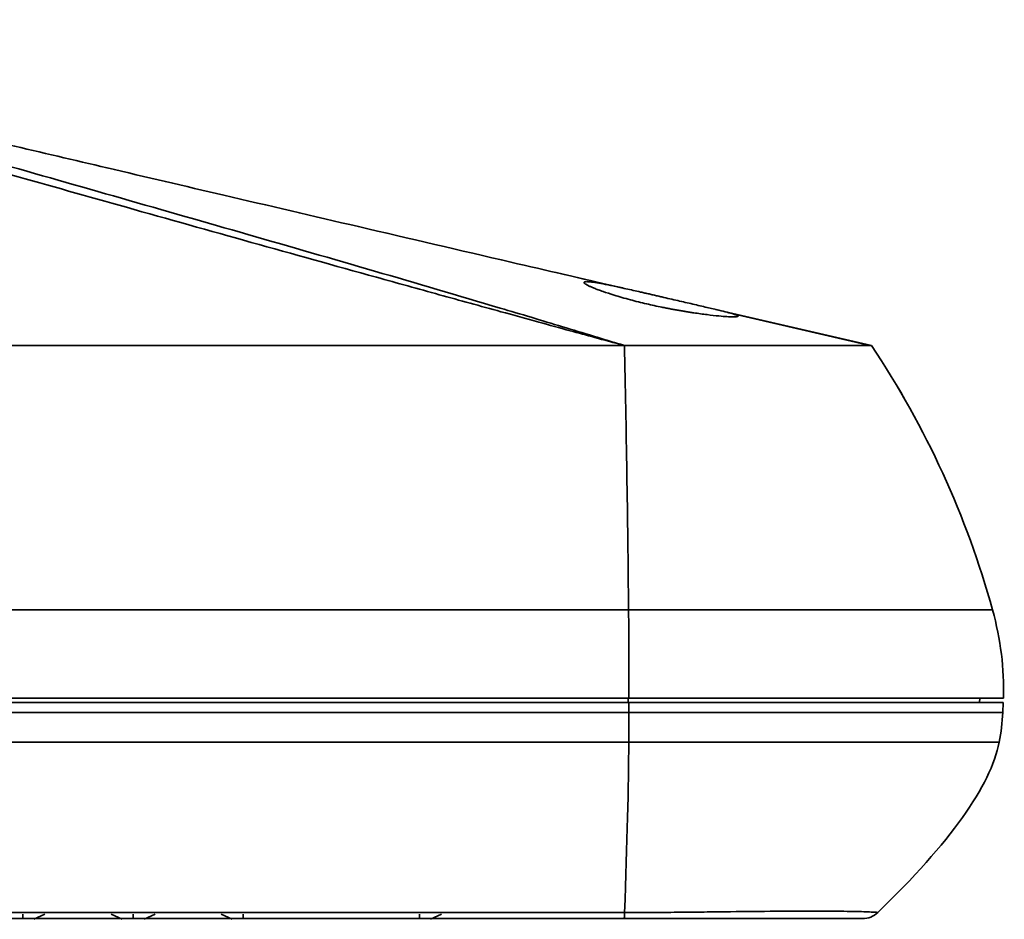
# Model space of a CAD drawing. Header units: millimetres. Extents: x 0 to 420, y 0 to 297.
# Tile 7 of 21: x 171 to 186, y 64 to 77. Entities that reach past the tile are written whole.
import ezdxf

# ---------------------------------------------------------------- set-up
doc = ezdxf.new("R2010")
doc.units = ezdxf.units.MM

msp = doc.modelspace()

# ---------------------------------------------------------------- linework, layer by layer
at = {"color": 7, "linetype": 'Continuous', "lineweight": 35}
for p, q in [((180.402, 73.086), (179.373, 73.324)), ((184.141, 72.223), (181.782, 72.767)), ((184.118, 72.223), (181.967, 72.721)), ((184.141, 72.223), (184.141, 72.223)), ((185.78, 66.889), (185.779, 66.823)), ((180.474, 66.823), (180.474, 66.674)), ((186.137, 66.823), (186.13, 66.674)), ((171.308, 63.623), (171.308, 63.546)), ((171.474, 63.546), (171.641, 63.623)), ((172.808, 63.546), (172.641, 63.623)), ((172.974, 63.546), (172.974, 63.623)), ((173.308, 63.623), (173.141, 63.546)), ((174.474, 63.546), (174.308, 63.623)), ((174.641, 63.546), (174.641, 63.623)), ((177.308, 63.623), (177.308, 63.546)), ((177.474, 63.546), (177.641, 63.623))]:
    msp.add_line(p, q, dxfattribs=at)
at = {"color": 8, "linetype": 'Continuous', "lineweight": 35}
msp.add_line((180.462, 66.823), (180.462, 66.889), dxfattribs=at)
at = {"color": 7, "linetype": 'Continuous', "lineweight": 35}
msp.add_arc((184.007, 63.889), 0.333, 270, 313.9514, dxfattribs=at)
for points, knots in [([(180.295, 73.11), (179.76, 73.234), (178.457, 73.537), (176.474, 73.998), (174.437, 74.474), (172.673, 74.886), (171.181, 75.237), (169.96, 75.524), (169.049, 75.739), (168.41, 75.89), (167.943, 76.001), (167.489, 76.109), (166.966, 76.234), (166.323, 76.389), (165.644, 76.554), (165.059, 76.699), (164.618, 76.81), (164.24, 76.906), (163.783, 77.024), (163.486, 77.107), (163.339, 77.148)], [0, 0, 0, 0, 0.089974, 0.219293, 0.333281, 0.431915, 0.51519, 0.583126, 0.635771, 0.666932, 0.689063, 0.712662, 0.7416, 0.775961, 0.820331, 0.857501, 0.877864, 0.910745, 0.955558, 1, 1, 1, 1]), ([(180.406, 72.223), (180.386, 72.228), (180.347, 72.24), (180.268, 72.262), (180.132, 72.304), (179.859, 72.388), (179.311, 72.554), (178.208, 72.885), (175.986, 73.536), (172.803, 74.448), (169.69, 75.336), (167.143, 76.062), (165.87, 76.425), (165.159, 76.628)], [0, 0, 0, 0, 0.003869, 0.0078, 0.015399, 0.030839, 0.061779, 0.123808, 0.24881, 0.499821, 0.749905, 0.860459, 1, 1, 1, 1]), ([(180.406, 72.223), (180.348, 72.238), (180.199, 72.278), (179.925, 72.352), (179.551, 72.454), (179.078, 72.585), (178.418, 72.766), (177.599, 72.992), (175.709, 73.516), (172.966, 74.284), (169.199, 75.348), (166.693, 76.061), (165.35, 76.443)], [0, 0, 0, 0, 0.011479, 0.029593, 0.054342, 0.085725, 0.123742, 0.185533, 0.248685, 0.499753, 0.732039, 1, 1, 1, 1]), ([(180.974, 72.956), (180.952, 72.961), (180.909, 72.971), (180.843, 72.986), (180.779, 73.001), (180.715, 73.016), (180.634, 73.034), (180.538, 73.056), (180.43, 73.08), (180.33, 73.103), (180.21, 73.128), (180.079, 73.155), (179.953, 73.177), (179.877, 73.186), (179.834, 73.188), (179.811, 73.186), (179.797, 73.182), (179.796, 73.177), (179.795, 73.175)], [0, 0, 0, 0, 0.036172, 0.072051, 0.107762, 0.143433, 0.179196, 0.244604, 0.309352, 0.371978, 0.433952, 0.548461, 0.663355, 0.7768, 0.832485, 0.888041, 0.943783, 1, 1, 1, 1]), ([(179.795, 73.175), (179.795, 73.173), (179.796, 73.17), (179.801, 73.164), (179.808, 73.158), (179.817, 73.151), (179.83, 73.143), (179.846, 73.134), (179.869, 73.123), (179.902, 73.107), (179.95, 73.087), (180.01, 73.064), (180.105, 73.03), (180.225, 72.991), (180.367, 72.948), (180.491, 72.914), (180.616, 72.882), (180.738, 72.852), (180.858, 72.825), (180.935, 72.809), (180.974, 72.801)], [0, 0, 0, 0, 0.030402, 0.060737, 0.091086, 0.121536, 0.152172, 0.18308, 0.214347, 0.268856, 0.323924, 0.386163, 0.448899, 0.575011, 0.653188, 0.731346, 0.802451, 0.873348, 0.936715, 1, 1, 1, 1]), ([(182.127, 72.666), (182.126, 72.667), (182.126, 72.669), (182.121, 72.673), (182.113, 72.677), (182.102, 72.682), (182.088, 72.687), (182.072, 72.693), (182.035, 72.704), (181.965, 72.723), (181.832, 72.756), (181.658, 72.797), (181.479, 72.839), (181.328, 72.874), (181.212, 72.901), (181.094, 72.928), (181.014, 72.947), (180.974, 72.956)], [0, 0, 0, 0, 0.034114, 0.067659, 0.10073, 0.133417, 0.165806, 0.197974, 0.229993, 0.346193, 0.459603, 0.596578, 0.733632, 0.800443, 0.866649, 0.93293, 1, 1, 1, 1]), ([(180.974, 72.801), (180.995, 72.797), (181.035, 72.788), (181.097, 72.777), (181.157, 72.765), (181.218, 72.754), (181.278, 72.744), (181.337, 72.734), (181.396, 72.725), (181.506, 72.708), (181.663, 72.687), (181.831, 72.668), (181.962, 72.658), (182.039, 72.655), (182.084, 72.656), (182.108, 72.658), (182.124, 72.661), (182.126, 72.664), (182.127, 72.666)], [0, 0, 0, 0, 0.034386, 0.068657, 0.102889, 0.137158, 0.17154, 0.206109, 0.24094, 0.276105, 0.406111, 0.539896, 0.651514, 0.765889, 0.824473, 0.882753, 0.941113, 1, 1, 1, 1]), ([(163.754, 72.224), (164.322, 72.224), (165.534, 72.223), (167.466, 72.223), (169.626, 72.223), (171.906, 72.222), (175.525, 72.223), (178.347, 72.223), (180.406, 72.223)], [0, 0, 0, 0, 0.102275, 0.218281, 0.348018, 0.491485, 0.628961, 1, 1, 1, 1]), ([(184.141, 72.223), (184.141, 72.223), (184.141, 72.223), (184.135, 72.223), (184.13, 72.223), (184.107, 72.223), (184.09, 72.223), (184.042, 72.223), (184.01, 72.223), (183.93, 72.223), (183.881, 72.223), (183.771, 72.223), (183.709, 72.223), (183.506, 72.223), (183.347, 72.223), (182.993, 72.223), (182.797, 72.223), (182.48, 72.223), (182.37, 72.223), (182.143, 72.223), (182.026, 72.223), (181.786, 72.223), (181.665, 72.223), (181.42, 72.223), (181.298, 72.223), (181.049, 72.223), (180.923, 72.223), (180.667, 72.223), (180.536, 72.223), (180.406, 72.223)], [0, 0, 0, 0, 0.0625, 0.0625, 0.125, 0.125, 0.1875, 0.1875, 0.25, 0.25, 0.3125, 0.3125, 0.375, 0.375, 0.5, 0.5, 0.625, 0.625, 0.6875, 0.6875, 0.75, 0.75, 0.8125, 0.8125, 0.875, 0.875, 0.9375, 0.9375, 1, 1, 1, 1]), ([(185.974, 68.223), (185.974, 68.223), (185.974, 68.223), (185.96, 68.223), (185.947, 68.223), (185.9, 68.223), (185.868, 68.223), (185.781, 68.223), (185.727, 68.223), (185.536, 68.223), (185.368, 68.223), (184.97, 68.223), (184.739, 68.223), (184.227, 68.223), (183.944, 68.223), (183.335, 68.223), (183.008, 68.223), (182.492, 68.223), (182.316, 68.223), (181.958, 68.223), (181.777, 68.223), (181.41, 68.223), (181.224, 68.223), (180.849, 68.223), (180.66, 68.223), (180.469, 68.223)], [0, 0, 0, 0, 0.0625, 0.0625, 0.125, 0.125, 0.1875, 0.1875, 0.25, 0.25, 0.375, 0.375, 0.5, 0.5, 0.625, 0.625, 0.75, 0.75, 0.8125, 0.8125, 0.875, 0.875, 0.9375, 0.9375, 1, 1, 1, 1]), ([(186.141, 66.889), (186.141, 66.889), (186.141, 66.889), (186.126, 66.889), (186.113, 66.889), (186.065, 66.889), (186.031, 66.889), (185.942, 66.889), (185.886, 66.889), (185.688, 66.889), (185.516, 66.889), (185.105, 66.889), (184.868, 66.889), (184.341, 66.889), (184.051, 66.889), (183.423, 66.889), (183.085, 66.889), (182.551, 66.889), (182.369, 66.889), (181.998, 66.889), (181.81, 66.889), (181.431, 66.889), (181.24, 66.889), (180.858, 66.889), (180.666, 66.889), (180.474, 66.889)], [0, 0, 0, 0, 0.0625, 0.0625, 0.125, 0.125, 0.1875, 0.1875, 0.25, 0.25, 0.375, 0.375, 0.5, 0.5, 0.625, 0.625, 0.75, 0.75, 0.8125, 0.8125, 0.875, 0.875, 0.9375, 0.9375, 1, 1, 1, 1]), ([(186.137, 66.823), (186.137, 66.823), (186.137, 66.823), (186.123, 66.823), (186.109, 66.823), (186.062, 66.823), (186.029, 66.823), (185.94, 66.823), (185.885, 66.823), (185.688, 66.823), (185.517, 66.823), (185.107, 66.823), (184.868, 66.823), (184.336, 66.823), (184.043, 66.823), (183.413, 66.823), (183.076, 66.823), (182.544, 66.823), (182.362, 66.823), (181.993, 66.823), (181.806, 66.823), (181.428, 66.823), (181.238, 66.823), (180.856, 66.823), (180.665, 66.823), (180.474, 66.823)], [0, 0, 0, 0, 0.0625, 0.0625, 0.125, 0.125, 0.1875, 0.1875, 0.25, 0.25, 0.375, 0.375, 0.5, 0.5, 0.625, 0.625, 0.75, 0.75, 0.8125, 0.8125, 0.875, 0.875, 0.9375, 0.9375, 1, 1, 1, 1]), ([(186.13, 66.674), (186.13, 66.674), (186.129, 66.674), (186.115, 66.674), (186.102, 66.674), (186.054, 66.674), (186.021, 66.674), (185.932, 66.674), (185.877, 66.674), (185.681, 66.674), (185.51, 66.674), (185.101, 66.674), (184.862, 66.674), (184.331, 66.674), (184.038, 66.674), (183.409, 66.674), (183.073, 66.674), (182.541, 66.674), (182.36, 66.674), (181.991, 66.674), (181.804, 66.674), (181.427, 66.674), (181.237, 66.674), (180.856, 66.674), (180.665, 66.674), (180.474, 66.674)], [0, 0, 0, 0, 0.0625, 0.0625, 0.125, 0.125, 0.1875, 0.1875, 0.25, 0.25, 0.375, 0.375, 0.5, 0.5, 0.625, 0.625, 0.75, 0.75, 0.8125, 0.8125, 0.875, 0.875, 0.9375, 0.9375, 1, 1, 1, 1]), ([(180.472, 66.223), (180.663, 66.223), (180.853, 66.223), (181.232, 66.223), (181.42, 66.223), (181.793, 66.223), (181.978, 66.223), (182.342, 66.223), (182.521, 66.223), (183.047, 66.223), (183.38, 66.223), (184.003, 66.223), (184.293, 66.223), (184.819, 66.223), (185.056, 66.223), (185.461, 66.223), (185.63, 66.223), (185.824, 66.223), (185.879, 66.223), (185.967, 66.223), (186, 66.223), (186.046, 66.223), (186.06, 66.223), (186.074, 66.223), (186.074, 66.223), (186.074, 66.223)], [0, 0, 0, 0, 0.0625, 0.0625, 0.125, 0.125, 0.1875, 0.1875, 0.25, 0.25, 0.375, 0.375, 0.5, 0.5, 0.625, 0.625, 0.75, 0.75, 0.8125, 0.8125, 0.875, 0.875, 0.9375, 0.9375, 1, 1, 1, 1]), ([(184.238, 63.649), (184.238, 63.649), (184.238, 63.65), (184.232, 63.65), (184.226, 63.651), (184.202, 63.653), (184.184, 63.654), (184.134, 63.656), (184.101, 63.658), (183.98, 63.662), (183.867, 63.665), (183.584, 63.669), (183.415, 63.67), (183.038, 63.67), (182.83, 63.669), (182.389, 63.665), (182.156, 63.662), (181.804, 63.658), (181.687, 63.657), (181.449, 63.654), (181.328, 63.653), (181.08, 63.651), (180.953, 63.65), (180.688, 63.65), (180.55, 63.649), (180.409, 63.649)], [0, 0, 0, 0, 0.0625, 0.0625, 0.125, 0.125, 0.1875, 0.1875, 0.25, 0.25, 0.375, 0.375, 0.5, 0.5, 0.625, 0.625, 0.75, 0.75, 0.8125, 0.8125, 0.875, 0.875, 0.9375, 0.9375, 1, 1, 1, 1]), ([(180.401, 63.556), (180.542, 63.556), (180.677, 63.556), (180.934, 63.556), (181.055, 63.556), (181.286, 63.556), (181.397, 63.556), (181.614, 63.556), (181.722, 63.556), (182.043, 63.556), (182.258, 63.556), (182.668, 63.556), (182.864, 63.556), (183.22, 63.556), (183.38, 63.556), (183.648, 63.556), (183.756, 63.556), (183.872, 63.556), (183.903, 63.556), (183.951, 63.556), (183.969, 63.556), (183.993, 63.556), (184, 63.556), (184.007, 63.556), (184.007, 63.556), (184.007, 63.556)], [0, 0, 0, 0, 0.0625, 0.0625, 0.125, 0.125, 0.1875, 0.1875, 0.25, 0.25, 0.375, 0.375, 0.5, 0.5, 0.625, 0.625, 0.75, 0.75, 0.8125, 0.8125, 0.875, 0.875, 0.9375, 0.9375, 1, 1, 1, 1])]:
    msp.add_open_spline(points, degree=3, knots=knots, dxfattribs=at)
for points in [[(180.469, 68.223), (180.455, 69.646), (180.434, 70.979), (180.406, 72.223)], [(185.974, 68.223), (185.582, 69.646), (184.971, 70.979), (184.141, 72.223)], [(185.221, 70.29), (184.916, 70.957), (184.556, 71.601), (184.141, 72.223)], [(180.469, 68.223), (167.475, 68.223), (154.475, 68.223), (141.474, 68.223)], [(180.469, 68.223), (180.473, 67.779), (180.475, 67.335), (180.474, 66.889)], [(185.974, 68.223), (186.097, 67.779), (186.152, 67.335), (186.141, 66.889)], [(180.474, 66.889), (167.479, 66.889), (154.477, 66.889), (141.474, 66.889)], [(180.474, 66.823), (154.484, 66.823), (128.464, 66.823), (102.474, 66.823)], [(180.474, 66.674), (154.484, 66.674), (128.464, 66.674), (102.475, 66.674)], [(180.474, 66.674), (180.474, 66.522), (180.473, 66.372), (180.472, 66.223)], [(186.13, 66.674), (186.122, 66.522), (186.103, 66.372), (186.074, 66.223)], [(102.476, 66.223), (128.465, 66.223), (154.484, 66.223), (180.472, 66.223)], [(180.409, 63.649), (180.447, 64.706), (180.468, 65.564), (180.472, 66.223)], [(184.238, 63.649), (185.334, 64.706), (185.946, 65.564), (186.074, 66.223)], [(180.409, 63.649), (154.463, 63.649), (128.486, 63.649), (102.539, 63.649)], [(180.409, 63.649), (180.407, 63.59), (180.404, 63.556), (180.401, 63.556)], [(102.547, 63.556), (128.488, 63.556), (154.46, 63.556), (180.401, 63.556)]]:
    msp.add_open_spline(points, degree=3, dxfattribs=at)

doc.saveas('drawing.dxf')
